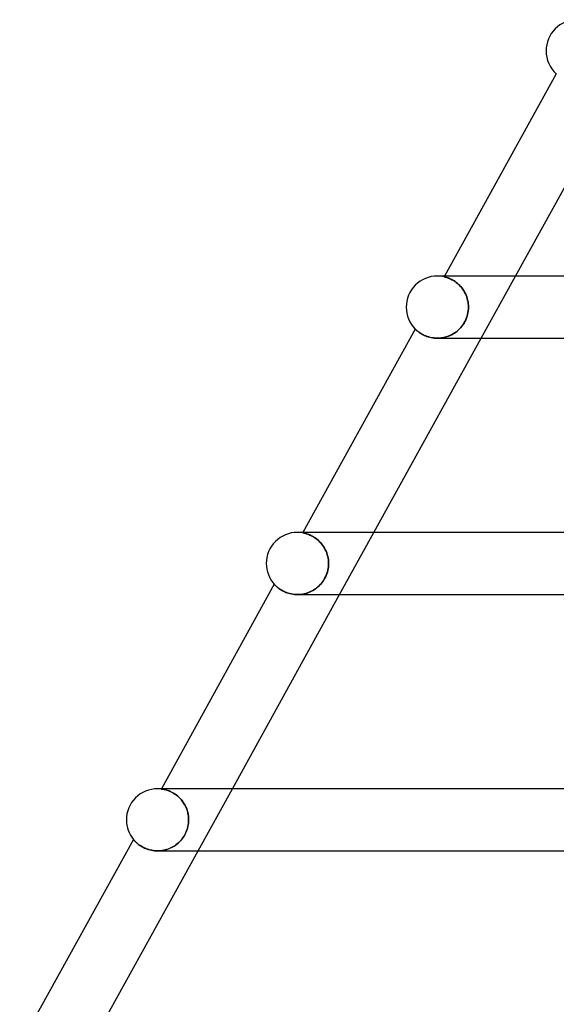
# Model space of a CAD drawing. Header units: millimetres. Extents: x -535 to 535, y -2 to 330.
# Tile 5 of 88: x -388 to -353, y 188 to 252. Entities that reach past the tile are written whole.
import ezdxf

# ---------------------------------------------------------------- set-up
doc = ezdxf.new("R2010")
doc.units = ezdxf.units.MM
doc.layers.add('HIDDEN', color=7, linetype='Continuous')
doc.layers.add('THICK', color=7, linetype='Continuous')

msp = doc.modelspace()

# ---------------------------------------------------------------- linework, layer by layer
at = {"layer": 'HIDDEN'}
for p, q in [((-360.891, 235), (-361, 235)), ((-360.53, 235), (-360.557, 234.95)), ((-360.554, 234.95), (-360.557, 234.95)), ((-360.557, 234.95), (-360.554, 234.95)), ((-360.544, 234.947), (-360.554, 234.95)), ((-360.554, 234.95), (-360.542, 234.947)), ((-360.528, 234.944), (-360.544, 234.947)), ((-360.542, 234.947), (-360.524, 234.943)), ((-360.505, 234.938), (-360.528, 234.944)), ((-360.524, 234.943), (-360.5, 234.937)), ((-360.476, 234.93), (-360.505, 234.938)), ((-360.5, 234.937), (-360.469, 234.929)), ((-360.441, 234.92), (-360.476, 234.93)), ((-360.469, 234.929), (-360.434, 234.918)), ((-360.401, 234.908), (-360.441, 234.92)), ((-360.434, 234.918), (-360.393, 234.906)), ((-360.355, 234.894), (-360.401, 234.908)), ((-360.393, 234.906), (-360.348, 234.891)), ((-360.304, 234.876), (-360.355, 234.894)), ((-360.348, 234.891), (-360.298, 234.873)), ((-360.249, 234.854), (-360.304, 234.876)), ((-360.298, 234.873), (-360.244, 234.852)), ((-360.19, 234.83), (-360.249, 234.854)), ((-360.244, 234.852), (-360.185, 234.828)), ((-360.127, 234.801), (-360.19, 234.83)), ((-360.185, 234.828), (-360.124, 234.799)), ((-360.061, 234.767), (-360.127, 234.801)), ((-360.124, 234.799), (-360.059, 234.766)), ((-359.993, 234.729), (-360.061, 234.767)), ((-360.059, 234.766), (-359.991, 234.728)), ((-359.922, 234.686), (-359.993, 234.729)), ((-359.991, 234.728), (-359.921, 234.686)), ((-359.849, 234.638), (-359.922, 234.686)), ((-359.921, 234.686), (-359.85, 234.639)), ((-359.85, 234.639), (-359.778, 234.586)), ((-359.776, 234.584), (-359.849, 234.638)), ((-359.778, 234.586), (-359.706, 234.528)), ((-359.702, 234.525), (-359.776, 234.584)), ((-359.706, 234.528), (-359.633, 234.464)), ((-359.63, 234.461), (-359.702, 234.525)), ((-358.169, 231), (-355.961, 235)), ((-359.633, 234.464), (-359.561, 234.394)), ((-359.558, 234.391), (-359.63, 234.461)), ((-359.561, 234.394), (-359.492, 234.319)), ((-359.489, 234.315), (-359.558, 234.391)), ((-359.492, 234.319), (-359.425, 234.239)), ((-359.421, 234.234), (-359.489, 234.315)), ((-359.425, 234.239), (-359.361, 234.153)), ((-359.357, 234.148), (-359.421, 234.234)), ((-359.361, 234.153), (-359.301, 234.063)), ((-359.297, 234.057), (-359.357, 234.148)), ((-359.301, 234.063), (-359.245, 233.968)), ((-359.242, 233.963), (-359.297, 234.057)), ((-359.245, 233.968), (-359.194, 233.87)), ((-359.191, 233.864), (-359.242, 233.963)), ((-359.194, 233.87), (-359.148, 233.768)), ((-359.146, 233.763), (-359.191, 233.864)), ((-359.148, 233.768), (-359.108, 233.663)), ((-359.106, 233.659), (-359.146, 233.763)), ((-359.108, 233.663), (-359.073, 233.556)), ((-359.072, 233.553), (-359.106, 233.659)), ((-359.073, 233.556), (-359.045, 233.447)), ((-359.045, 233.445), (-359.072, 233.553)), ((-359.045, 233.447), (-359.023, 233.337)), ((-359.023, 233.336), (-359.045, 233.445)), ((-359.023, 233.337), (-359.007, 233.225)), ((-359.007, 233.225), (-359.023, 233.336)), ((-358.998, 233.113), (-359.007, 233.225)), ((-359.007, 233.225), (-358.998, 233.113)), ((-359.05, 232.533), (-359.026, 232.65)), ((-359.025, 232.656), (-359.048, 232.539)), ((-359.026, 232.65), (-359.008, 232.767)), ((-359.008, 232.771), (-359.025, 232.656)), ((-358.998, 232.886), (-359.008, 232.771)), ((-359.008, 232.767), (-358.998, 232.884)), ((-358.995, 233), (-358.998, 233.113)), ((-358.998, 233.113), (-358.995, 233)), ((-358.998, 232.884), (-358.995, 233)), ((-358.995, 233), (-358.998, 232.886)), ((-359.28, 231.971), (-359.347, 231.866)), ((-359.335, 231.884), (-359.272, 231.985)), ((-359.219, 232.079), (-359.28, 231.971)), ((-359.272, 231.985), (-359.214, 232.089)), ((-359.166, 232.192), (-359.219, 232.079)), ((-359.214, 232.089), (-359.163, 232.196)), ((-359.119, 232.307), (-359.166, 232.192)), ((-359.163, 232.196), (-359.119, 232.306)), ((-359.08, 232.423), (-359.119, 232.307)), ((-359.119, 232.306), (-359.081, 232.419)), ((-359.081, 232.419), (-359.05, 232.533)), ((-359.048, 232.539), (-359.08, 232.423)), ((-362.415, 231.586), (-362.412, 231.584)), ((-362.412, 231.584), (-362.405, 231.576)), ((-362.405, 231.576), (-362.392, 231.564)), ((-362.392, 231.564), (-362.375, 231.548)), ((-362.375, 231.548), (-362.354, 231.528)), ((-362.354, 231.528), (-362.328, 231.505)), ((-362.328, 231.505), (-362.297, 231.479)), ((-362.297, 231.479), (-362.263, 231.45)), ((-362.263, 231.45), (-362.224, 231.42)), ((-362.224, 231.42), (-362.181, 231.387)), ((-362.181, 231.387), (-362.133, 231.353)), ((-362.133, 231.353), (-362.08, 231.318)), ((-359.98, 231.276), (-359.89, 231.333)), ((-359.87, 231.346), (-359.972, 231.281)), ((-359.89, 231.333), (-359.802, 231.395)), ((-359.772, 231.417), (-359.87, 231.346)), ((-359.802, 231.395), (-359.716, 231.462)), ((-359.677, 231.495), (-359.772, 231.417)), ((-359.716, 231.462), (-359.633, 231.535)), ((-359.586, 231.58), (-359.677, 231.495)), ((-359.633, 231.535), (-359.553, 231.614)), ((-359.501, 231.671), (-359.586, 231.58)), ((-359.553, 231.614), (-359.477, 231.698)), ((-359.421, 231.766), (-359.501, 231.671)), ((-359.477, 231.698), (-359.404, 231.788)), ((-359.347, 231.866), (-359.421, 231.766)), ((-359.404, 231.788), (-359.335, 231.884)), ((-362.08, 231.318), (-362.023, 231.283)), ((-362.023, 231.283), (-361.96, 231.247)), ((-361.96, 231.247), (-361.893, 231.212)), ((-361.893, 231.212), (-361.82, 231.177)), ((-361.82, 231.177), (-361.744, 231.145)), ((-361.744, 231.145), (-361.663, 231.114)), ((-361.663, 231.114), (-361.577, 231.086)), ((-361.577, 231.086), (-361.487, 231.061)), ((-361.487, 231.061), (-361.393, 231.04)), ((-361.393, 231.04), (-361.296, 231.023)), ((-361.296, 231.023), (-361.196, 231.01)), ((-361.196, 231.01), (-361.094, 231.002)), ((-361.094, 231.002), (-360.989, 231)), ((-360.875, 231.004), (-360.992, 231)), ((-360.989, 231), (-360.885, 231.003)), ((-360.885, 231.003), (-360.781, 231.011)), ((-360.757, 231.014), (-360.875, 231.004)), ((-360.781, 231.011), (-360.677, 231.025)), ((-360.639, 231.032), (-360.757, 231.014)), ((-360.677, 231.025), (-360.573, 231.045)), ((-360.523, 231.056), (-360.639, 231.032)), ((-360.573, 231.045), (-360.469, 231.07)), ((-360.408, 231.088), (-360.523, 231.056)), ((-360.469, 231.07), (-360.367, 231.101)), ((-360.296, 231.126), (-360.408, 231.088)), ((-360.367, 231.101), (-360.267, 231.137)), ((-360.185, 231.171), (-360.296, 231.126)), ((-360.267, 231.137), (-360.169, 231.178)), ((-360.078, 231.223), (-360.185, 231.171)), ((-360.169, 231.178), (-360.074, 231.225)), ((-359.972, 231.281), (-360.078, 231.223)), ((-360.074, 231.225), (-359.98, 231.276)), ((-369.64, 218.5), (-369.657, 218.47)), ((-369.653, 218.47), (-369.657, 218.47)), ((-369.657, 218.47), (-369.653, 218.47)), ((-369.643, 218.468), (-369.653, 218.47)), ((-369.653, 218.47), (-369.64, 218.468)), ((-369.625, 218.465), (-369.643, 218.468)), ((-369.64, 218.468), (-369.62, 218.464)), ((-369.601, 218.46), (-369.625, 218.465)), ((-369.62, 218.464), (-369.594, 218.458)), ((-369.57, 218.453), (-369.601, 218.46)), ((-369.594, 218.458), (-369.561, 218.451)), ((-369.533, 218.445), (-369.57, 218.453)), ((-369.561, 218.451), (-369.522, 218.442)), ((-369.489, 218.434), (-369.533, 218.445)), ((-369.522, 218.442), (-369.478, 218.431)), ((-369.441, 218.421), (-369.489, 218.434)), ((-369.478, 218.431), (-369.429, 218.417)), ((-369.387, 218.404), (-369.441, 218.421)), ((-369.429, 218.417), (-369.375, 218.401)), ((-369.328, 218.384), (-369.387, 218.404)), ((-369.375, 218.401), (-369.317, 218.38)), ((-369.265, 218.361), (-369.328, 218.384)), ((-369.317, 218.38), (-369.254, 218.357)), ((-369.199, 218.333), (-369.265, 218.361)), ((-369.254, 218.357), (-369.188, 218.329)), ((-369.128, 218.301), (-369.199, 218.333)), ((-369.188, 218.329), (-369.118, 218.296)), ((-369.055, 218.264), (-369.128, 218.301)), ((-369.118, 218.296), (-369.046, 218.259)), ((-368.98, 218.222), (-369.055, 218.264)), ((-369.046, 218.259), (-368.972, 218.217)), ((-368.903, 218.174), (-368.98, 218.222)), ((-368.972, 218.217), (-368.896, 218.17)), ((-368.825, 218.121), (-368.903, 218.174)), ((-368.896, 218.17), (-368.819, 218.117)), ((-368.747, 218.062), (-368.825, 218.121)), ((-368.819, 218.117), (-368.742, 218.058)), ((-368.67, 217.997), (-368.747, 218.062)), ((-368.742, 218.058), (-368.664, 217.993)), ((-367.28, 214.5), (-365.071, 218.5)), ((-368.593, 217.926), (-368.67, 217.997)), ((-368.664, 217.993), (-368.589, 217.922)), ((-368.519, 217.849), (-368.593, 217.926)), ((-368.589, 217.922), (-368.515, 217.845)), ((-368.447, 217.766), (-368.519, 217.849)), ((-368.515, 217.845), (-368.445, 217.763)), ((-368.379, 217.678), (-368.447, 217.766)), ((-368.445, 217.763), (-368.377, 217.676)), ((-368.315, 217.586), (-368.379, 217.678)), ((-368.377, 217.676), (-368.314, 217.583)), ((-368.256, 217.488), (-368.315, 217.586)), ((-368.314, 217.583), (-368.255, 217.487)), ((-368.202, 217.387), (-368.256, 217.488)), ((-368.255, 217.487), (-368.202, 217.386)), ((-368.154, 217.283), (-368.202, 217.387)), ((-368.202, 217.386), (-368.154, 217.282)), ((-368.112, 217.176), (-368.154, 217.283)), ((-368.154, 217.282), (-368.112, 217.175)), ((-368.076, 217.066), (-368.112, 217.176)), ((-368.112, 217.175), (-368.076, 217.066)), ((-368.047, 216.955), (-368.076, 217.066)), ((-368.076, 217.066), (-368.047, 216.956)), ((-368.047, 216.956), (-368.024, 216.843)), ((-368.024, 216.842), (-368.047, 216.955)), ((-368.024, 216.843), (-368.008, 216.73)), ((-368.008, 216.729), (-368.024, 216.842)), ((-368.022, 216.17), (-368.044, 216.06)), ((-368.042, 216.071), (-368.021, 216.179)), ((-368.007, 216.281), (-368.022, 216.17)), ((-368.021, 216.179), (-368.006, 216.287)), ((-368.008, 216.73), (-367.998, 216.616)), ((-367.998, 216.615), (-368.008, 216.729)), ((-367.998, 216.391), (-368.007, 216.281)), ((-368.006, 216.287), (-367.998, 216.393)), ((-367.998, 216.616), (-367.995, 216.5)), ((-367.995, 216.5), (-367.998, 216.615)), ((-367.998, 216.393), (-367.995, 216.5)), ((-367.995, 216.5), (-367.998, 216.391)), ((-368.25, 215.523), (-368.309, 215.424)), ((-368.305, 215.431), (-368.245, 215.531)), ((-368.196, 215.625), (-368.25, 215.523)), ((-368.245, 215.531), (-368.191, 215.637)), ((-368.149, 215.731), (-368.196, 215.625)), ((-368.191, 215.637), (-368.143, 215.745)), ((-368.107, 215.839), (-368.149, 215.731)), ((-368.143, 215.745), (-368.102, 215.854)), ((-368.072, 215.949), (-368.107, 215.839)), ((-368.102, 215.854), (-368.069, 215.962)), ((-368.044, 216.06), (-368.072, 215.949)), ((-368.069, 215.962), (-368.042, 216.071)), ((-371.485, 215.16), (-371.483, 215.157)), ((-371.483, 215.157), (-371.477, 215.151)), ((-371.477, 215.151), (-371.466, 215.14)), ((-371.466, 215.14), (-371.452, 215.125)), ((-371.452, 215.125), (-371.433, 215.105)), ((-371.433, 215.105), (-371.41, 215.082)), ((-371.41, 215.082), (-371.383, 215.056)), ((-371.383, 215.056), (-371.352, 215.027)), ((-371.352, 215.027), (-371.317, 214.996)), ((-371.317, 214.996), (-371.278, 214.963)), ((-371.278, 214.963), (-371.234, 214.928)), ((-371.234, 214.928), (-371.187, 214.892)), ((-371.187, 214.892), (-371.135, 214.855)), ((-371.135, 214.855), (-371.079, 214.818)), ((-368.861, 214.852), (-368.954, 214.792)), ((-368.907, 214.822), (-368.821, 214.881)), ((-368.771, 214.918), (-368.861, 214.852)), ((-368.821, 214.881), (-368.738, 214.945)), ((-368.684, 214.989), (-368.771, 214.918)), ((-368.738, 214.945), (-368.658, 215.013)), ((-368.601, 215.066), (-368.684, 214.989)), ((-368.658, 215.013), (-368.581, 215.086)), ((-368.521, 215.149), (-368.601, 215.066)), ((-368.581, 215.086), (-368.507, 215.164)), ((-368.445, 215.236), (-368.521, 215.149)), ((-368.507, 215.164), (-368.436, 215.248)), ((-368.374, 215.328), (-368.445, 215.236)), ((-368.436, 215.248), (-368.368, 215.337)), ((-368.309, 215.424), (-368.374, 215.328)), ((-368.368, 215.337), (-368.305, 215.431)), ((-371.079, 214.818), (-371.019, 214.781)), ((-371.019, 214.781), (-370.954, 214.744)), ((-370.954, 214.744), (-370.885, 214.708)), ((-370.885, 214.708), (-370.811, 214.674)), ((-370.811, 214.674), (-370.733, 214.641)), ((-370.733, 214.641), (-370.651, 214.61)), ((-370.651, 214.61), (-370.566, 214.583)), ((-370.566, 214.583), (-370.477, 214.559)), ((-370.477, 214.559), (-370.385, 214.538)), ((-370.385, 214.538), (-370.29, 214.522)), ((-370.29, 214.522), (-370.191, 214.51)), ((-370.191, 214.51), (-370.092, 214.502)), ((-370.092, 214.502), (-369.991, 214.5)), ((-369.991, 214.5), (-369.888, 214.503)), ((-369.882, 214.503), (-369.99, 214.5)), ((-369.888, 214.503), (-369.785, 214.511)), ((-369.774, 214.512), (-369.882, 214.503)), ((-369.785, 214.511), (-369.681, 214.525)), ((-369.666, 214.527), (-369.774, 214.512)), ((-369.681, 214.525), (-369.579, 214.544)), ((-369.558, 214.548), (-369.666, 214.527)), ((-369.579, 214.544), (-369.478, 214.568)), ((-369.453, 214.575), (-369.558, 214.548)), ((-369.478, 214.568), (-369.378, 214.598)), ((-369.349, 214.607), (-369.453, 214.575)), ((-369.378, 214.598), (-369.279, 214.632)), ((-369.247, 214.645), (-369.349, 214.607)), ((-369.279, 214.632), (-369.182, 214.672)), ((-369.147, 214.689), (-369.247, 214.645)), ((-369.182, 214.672), (-369.088, 214.717)), ((-369.049, 214.738), (-369.147, 214.689)), ((-369.088, 214.717), (-368.996, 214.767)), ((-368.954, 214.792), (-369.049, 214.738)), ((-368.996, 214.767), (-368.907, 214.822)), ((-378.751, 202), (-378.759, 201.985)), ((-378.755, 201.985), (-378.759, 201.985)), ((-378.759, 201.985), (-378.754, 201.985)), ((-378.743, 201.984), (-378.755, 201.985)), ((-378.754, 201.985), (-378.741, 201.983)), ((-378.724, 201.981), (-378.743, 201.984)), ((-378.741, 201.983), (-378.72, 201.981)), ((-378.696, 201.977), (-378.724, 201.981)), ((-378.72, 201.981), (-378.692, 201.976)), ((-378.662, 201.971), (-378.696, 201.977)), ((-378.692, 201.976), (-378.658, 201.971)), ((-378.621, 201.964), (-378.662, 201.971)), ((-378.658, 201.971), (-378.617, 201.963)), ((-378.573, 201.954), (-378.621, 201.964)), ((-378.617, 201.963), (-378.572, 201.954)), ((-378.52, 201.942), (-378.573, 201.954)), ((-378.572, 201.954), (-378.52, 201.942)), ((-378.461, 201.926), (-378.52, 201.942)), ((-378.52, 201.942), (-378.464, 201.927)), ((-378.464, 201.927), (-378.402, 201.909)), ((-378.397, 201.908), (-378.461, 201.926)), ((-378.402, 201.909), (-378.337, 201.888)), ((-378.329, 201.885), (-378.397, 201.908)), ((-378.337, 201.888), (-378.267, 201.862)), ((-378.257, 201.858), (-378.329, 201.885)), ((-378.267, 201.862), (-378.194, 201.832)), ((-378.181, 201.826), (-378.257, 201.858)), ((-378.194, 201.832), (-378.118, 201.796)), ((-378.102, 201.789), (-378.181, 201.826)), ((-378.118, 201.796), (-378.04, 201.756)), ((-378.021, 201.746), (-378.102, 201.789)), ((-378.04, 201.756), (-377.959, 201.71)), ((-377.939, 201.698), (-378.021, 201.746)), ((-377.959, 201.71), (-377.878, 201.658)), ((-377.856, 201.643), (-377.939, 201.698)), ((-377.878, 201.658), (-377.796, 201.6)), ((-377.773, 201.583), (-377.856, 201.643)), ((-377.796, 201.6), (-377.714, 201.535)), ((-377.691, 201.516), (-377.773, 201.583)), ((-377.714, 201.535), (-377.634, 201.465)), ((-376.39, 198), (-374.182, 202)), ((-377.61, 201.443), (-377.691, 201.516)), ((-377.634, 201.465), (-377.555, 201.388)), ((-377.532, 201.364), (-377.61, 201.443)), ((-377.555, 201.388), (-377.48, 201.305)), ((-377.458, 201.279), (-377.532, 201.364)), ((-377.48, 201.305), (-377.407, 201.216)), ((-377.387, 201.189), (-377.458, 201.279)), ((-377.407, 201.216), (-377.339, 201.122)), ((-377.321, 201.094), (-377.387, 201.189)), ((-377.339, 201.122), (-377.276, 201.023)), ((-377.26, 200.996), (-377.321, 201.094)), ((-377.276, 201.023), (-377.219, 200.919)), ((-377.205, 200.893), (-377.26, 200.996)), ((-377.219, 200.919), (-377.167, 200.812)), ((-377.156, 200.787), (-377.205, 200.893)), ((-377.167, 200.812), (-377.122, 200.702)), ((-377.114, 200.679), (-377.156, 200.787)), ((-377.122, 200.702), (-377.083, 200.589)), ((-377.077, 200.569), (-377.114, 200.679)), ((-377.083, 200.589), (-377.052, 200.474)), ((-377.048, 200.457), (-377.077, 200.569)), ((-377.052, 200.474), (-377.027, 200.357)), ((-377.025, 200.344), (-377.048, 200.457)), ((-377.027, 200.357), (-377.009, 200.239)), ((-377.008, 200.23), (-377.025, 200.344)), ((-377.047, 199.549), (-377.024, 199.661)), ((-377.02, 199.688), (-377.039, 199.585)), ((-377.024, 199.661), (-377.008, 199.773)), ((-377.006, 199.792), (-377.02, 199.688)), ((-377.009, 200.239), (-376.999, 200.12)), ((-376.998, 200.115), (-377.008, 200.23)), ((-377.008, 199.773), (-376.998, 199.886)), ((-376.998, 199.896), (-377.006, 199.792)), ((-376.999, 200.12), (-376.995, 200)), ((-376.995, 200), (-376.998, 200.115)), ((-376.998, 199.886), (-376.995, 200)), ((-376.995, 200), (-376.998, 199.896)), ((-377.309, 198.925), (-377.251, 199.022)), ((-377.214, 199.09), (-377.265, 198.997)), ((-377.251, 199.022), (-377.198, 199.122)), ((-377.169, 199.185), (-377.214, 199.09)), ((-377.198, 199.122), (-377.152, 199.225)), ((-377.128, 199.283), (-377.169, 199.185)), ((-377.152, 199.225), (-377.111, 199.33)), ((-377.093, 199.382), (-377.128, 199.283)), ((-377.111, 199.33), (-377.076, 199.439)), ((-377.063, 199.483), (-377.093, 199.382)), ((-377.076, 199.439), (-377.047, 199.549)), ((-377.039, 199.585), (-377.063, 199.483)), ((-380.552, 198.738), (-380.55, 198.736)), ((-380.55, 198.736), (-380.543, 198.728)), ((-380.543, 198.728), (-380.533, 198.716)), ((-380.533, 198.716), (-380.519, 198.699)), ((-380.519, 198.699), (-380.5, 198.678)), ((-380.5, 198.678), (-380.478, 198.653)), ((-380.478, 198.653), (-380.452, 198.626)), ((-380.452, 198.626), (-380.423, 198.596)), ((-380.423, 198.596), (-380.39, 198.563)), ((-380.39, 198.563), (-380.353, 198.528)), ((-380.353, 198.528), (-380.312, 198.492)), ((-380.312, 198.492), (-380.267, 198.454)), ((-380.267, 198.454), (-380.218, 198.415)), ((-380.218, 198.415), (-380.165, 198.376)), ((-380.165, 198.376), (-380.107, 198.336)), ((-377.923, 198.311), (-377.836, 198.37)), ((-377.809, 198.39), (-377.888, 198.334)), ((-377.836, 198.37), (-377.752, 198.434)), ((-377.732, 198.45), (-377.809, 198.39)), ((-377.752, 198.434), (-377.669, 198.503)), ((-377.656, 198.514), (-377.732, 198.45)), ((-377.669, 198.503), (-377.59, 198.577)), ((-377.583, 198.583), (-377.656, 198.514)), ((-377.59, 198.577), (-377.514, 198.656)), ((-377.513, 198.657), (-377.583, 198.583)), ((-377.514, 198.656), (-377.441, 198.741)), ((-377.446, 198.736), (-377.513, 198.657)), ((-377.382, 198.818), (-377.446, 198.736)), ((-377.441, 198.741), (-377.372, 198.831)), ((-377.321, 198.906), (-377.382, 198.818)), ((-377.372, 198.831), (-377.309, 198.925)), ((-377.265, 198.997), (-377.321, 198.906)), ((-380.107, 198.336), (-380.044, 198.296)), ((-380.044, 198.296), (-379.977, 198.257)), ((-379.977, 198.257), (-379.906, 198.219)), ((-379.906, 198.219), (-379.831, 198.182)), ((-379.831, 198.182), (-379.752, 198.148)), ((-379.752, 198.148), (-379.668, 198.116)), ((-379.668, 198.116), (-379.581, 198.087)), ((-379.581, 198.087), (-379.489, 198.062)), ((-379.489, 198.062), (-379.395, 198.04)), ((-379.395, 198.04), (-379.298, 198.023)), ((-379.298, 198.023), (-379.199, 198.01)), ((-379.199, 198.01), (-379.098, 198.003)), ((-379.098, 198.003), (-378.995, 198)), ((-378.995, 198), (-378.894, 198.003)), ((-378.995, 198), (-378.994, 198)), ((-378.893, 198.003), (-378.991, 198)), ((-378.894, 198.003), (-378.792, 198.01)), ((-378.796, 198.01), (-378.893, 198.003)), ((-378.699, 198.022), (-378.796, 198.01)), ((-378.792, 198.01), (-378.69, 198.023)), ((-378.602, 198.039), (-378.699, 198.022)), ((-378.69, 198.023), (-378.588, 198.042)), ((-378.507, 198.06), (-378.602, 198.039)), ((-378.588, 198.042), (-378.488, 198.065)), ((-378.412, 198.087), (-378.507, 198.06)), ((-378.488, 198.065), (-378.389, 198.094)), ((-378.32, 198.117), (-378.412, 198.087)), ((-378.389, 198.094), (-378.292, 198.127)), ((-378.229, 198.152), (-378.32, 198.117)), ((-378.292, 198.127), (-378.197, 198.166)), ((-378.141, 198.192), (-378.229, 198.152)), ((-378.197, 198.166), (-378.103, 198.21)), ((-378.054, 198.235), (-378.141, 198.192)), ((-378.103, 198.21), (-378.012, 198.258)), ((-377.97, 198.283), (-378.054, 198.235)), ((-378.012, 198.258), (-377.923, 198.311)), ((-377.888, 198.334), (-377.97, 198.283))]:
    msp.add_line(p, q, dxfattribs=at)
for centre, start in [((-361, 233), 77.21471), ((-370, 216.5), 80.12001), ((-379, 200), 83.07647)]:
    msp.add_arc(centre, 2, start, 89.99998, dxfattribs=at)
at = {"layer": 'THICK'}
for p, q in [((-353.342, 248.017), (-360.53, 235)), ((-355.961, 235), (-349.059, 247.5)), ((0, 235), (-361, 235)), ((-362.415, 231.586), (-369.64, 218.5)), ((-362.412, 231.583), (-362.415, 231.586)), ((-362.404, 231.575), (-362.412, 231.583)), ((-362.389, 231.561), (-362.404, 231.575)), ((-362.369, 231.542), (-362.389, 231.561)), ((-362.343, 231.518), (-362.369, 231.542)), ((-362.311, 231.49), (-362.343, 231.518)), ((-362.273, 231.458), (-362.311, 231.49)), ((-362.229, 231.423), (-362.273, 231.458)), ((-362.179, 231.385), (-362.229, 231.423)), ((-362.122, 231.346), (-362.179, 231.385)), ((-362.059, 231.305), (-362.122, 231.346)), ((-365.071, 218.5), (-358.169, 231)), ((-361.99, 231.264), (-362.059, 231.305)), ((-361.915, 231.223), (-361.99, 231.264)), ((-361.833, 231.183), (-361.915, 231.223)), ((-361.745, 231.145), (-361.833, 231.183)), ((-361.65, 231.11), (-361.745, 231.145)), ((-361.551, 231.079), (-361.65, 231.11)), ((-361.447, 231.052), (-361.551, 231.079)), ((-361.339, 231.03), (-361.447, 231.052)), ((-361.226, 231.013), (-361.339, 231.03)), ((-361.11, 231.003), (-361.226, 231.013)), ((-360.992, 231), (-361.11, 231.003)), ((-360.995, 231), (-257.026, 231)), ((0, 218.5), (-370, 218.5)), ((-369.889, 218.5), (-370, 218.5)), ((-371.485, 215.16), (-378.751, 202)), ((-371.482, 215.157), (-371.485, 215.16)), ((-371.474, 215.148), (-371.482, 215.157)), ((-371.461, 215.134), (-371.474, 215.148)), ((-371.443, 215.116), (-371.461, 215.134)), ((-371.421, 215.092), (-371.443, 215.116)), ((-371.393, 215.066), (-371.421, 215.092)), ((-371.361, 215.035), (-371.393, 215.066)), ((-371.325, 215.003), (-371.361, 215.035)), ((-371.284, 214.968), (-371.325, 215.003)), ((-371.238, 214.931), (-371.284, 214.968)), ((-371.188, 214.892), (-371.238, 214.931)), ((-371.132, 214.853), (-371.188, 214.892)), ((-371.071, 214.813), (-371.132, 214.853)), ((-374.182, 202), (-367.28, 214.5)), ((-371.005, 214.773), (-371.071, 214.813)), ((-370.934, 214.733), (-371.005, 214.773)), ((-370.858, 214.695), (-370.934, 214.733)), ((-370.777, 214.659), (-370.858, 214.695)), ((-370.692, 214.625), (-370.777, 214.659)), ((-370.601, 214.594), (-370.692, 214.625)), ((-370.507, 214.566), (-370.601, 214.594)), ((-370.409, 214.543), (-370.507, 214.566)), ((-370.308, 214.525), (-370.409, 214.543)), ((-370.204, 214.511), (-370.308, 214.525)), ((-370.098, 214.503), (-370.204, 214.511)), ((-369.99, 214.5), (-370.098, 214.503)), ((-369.995, 214.5), (-263.468, 214.5)), ((0, 202), (-379, 202)), ((-378.886, 202), (-379, 202)), ((-380.552, 198.738), (-387.864, 185.495)), ((-380.55, 198.736), (-380.552, 198.738)), ((-380.545, 198.729), (-380.55, 198.736)), ((-380.536, 198.719), (-380.545, 198.729)), ((-380.523, 198.704), (-380.536, 198.719)), ((-380.507, 198.686), (-380.523, 198.704)), ((-380.487, 198.663), (-380.507, 198.686)), ((-380.464, 198.638), (-380.487, 198.663)), ((-380.437, 198.609), (-380.464, 198.638)), ((-380.405, 198.578), (-380.437, 198.609)), ((-380.371, 198.545), (-380.405, 198.578)), ((-380.332, 198.509), (-380.371, 198.545)), ((-380.289, 198.472), (-380.332, 198.509)), ((-380.242, 198.434), (-380.289, 198.472)), ((-380.191, 198.395), (-380.242, 198.434)), ((-380.136, 198.356), (-380.191, 198.395)), ((-383.292, 185.5), (-376.39, 198)), ((-380.077, 198.317), (-380.136, 198.356)), ((-380.014, 198.278), (-380.077, 198.317)), ((-379.946, 198.24), (-380.014, 198.278)), ((-379.875, 198.203), (-379.946, 198.24)), ((-379.8, 198.168), (-379.875, 198.203)), ((-379.721, 198.136), (-379.8, 198.168)), ((-379.639, 198.106), (-379.721, 198.136)), ((-379.554, 198.079), (-379.639, 198.106)), ((-379.465, 198.056), (-379.554, 198.079)), ((-379.373, 198.036), (-379.465, 198.056)), ((-379.28, 198.02), (-379.373, 198.036)), ((-379.185, 198.009), (-379.28, 198.02)), ((-379.089, 198.002), (-379.185, 198.009)), ((-378.991, 198), (-379.089, 198.002)), ((-378.995, 198), (-269.911, 198))]:
    msp.add_line(p, q, dxfattribs=at)
for centre, start, end in [((-352, 249.5), 89.99998, 180.00002), ((-352, 249.5), 180.00002, 227.83869), ((-361, 233), 89.99998, 180.00002), ((-361, 233), 180.00002, 224.97528), ((-370, 216.5), 89.99998, 180.00002), ((-370, 216.5), 180.00002, 222.06998), ((-379, 200), 89.99998, 180.00002), ((-379, 200), 180.00002, 219.11277)]:
    msp.add_arc(centre, 2, start, end, dxfattribs=at)

doc.saveas('drawing.dxf')
